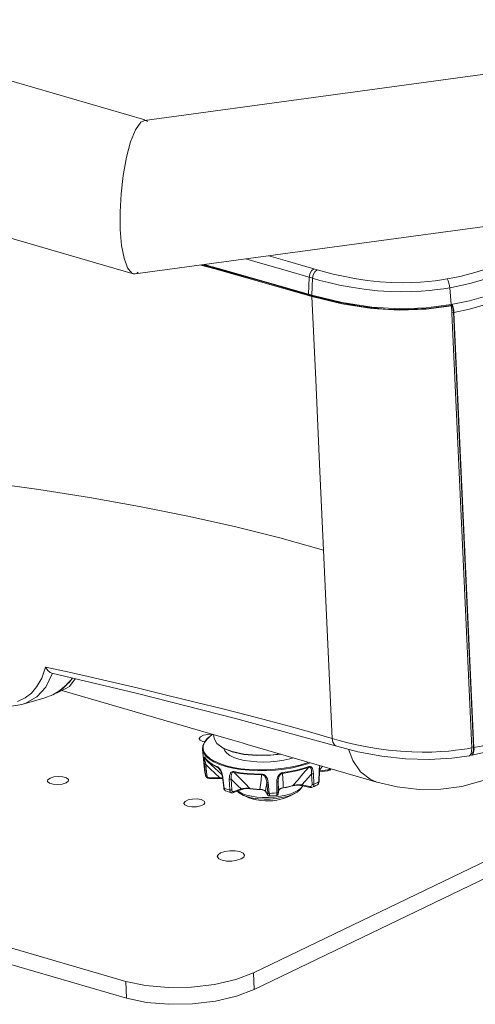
# Model space of a CAD drawing. Header units: millimetres. Extents: x 3925 to 5043, y -86 to 778.
# Tile 142 of 159: x 4830 to 4868, y 427 to 508. Entities that reach past the tile are written whole.
import ezdxf

# ---------------------------------------------------------------- set-up
doc = ezdxf.new("R2010")
doc.units = ezdxf.units.MM
doc.header["$LTSCALE"] = 46.255
for name, color, linetype in [('140-155102-0DXF_CONTINUOUS_LINE', 7, 'CONTINUOUS'), ('H30-BOTTOM-CDXF_CONTINUOUS_LINE', 7, 'CONTINUOUS'), ('H30-LEFT-COVDXF_CONTINUOUS_LINE', 7, 'CONTINUOUS'), ('H30K-FRONT-CDXF_CONTINUOUS_LINE', 7, 'CONTINUOUS'), ('H30K-TOP-COVDXF_CONTINUOUS_LINE', 7, 'CONTINUOUS'), ('RUBBER-FOOT-DXF_CONTINUOUS_LINE', 7, 'CONTINUOUS')]:
    doc.layers.add(name, color=color, linetype=linetype)

msp = doc.modelspace()

# ---------------------------------------------------------------- linework, layer by layer
at = {"layer": '140-155102-0DXF_CONTINUOUS_LINE', "color": 7, "linetype": 'Continuous', "lineweight": 0}
for p, q in [((4754.1374, 524.9552), (4840.5481, 499.8218)), ((4748.2613, 513.6463), (4839.5224, 487.1021)), ((4840.5387, 499.7894), (4901.7715, 508.1108)), ((4840.2413, 499.6446), (4840.5387, 499.7894)), ((4840.5387, 499.7894), (4840.7018, 499.777)), ((4840.7018, 499.777), (4840.7836, 499.702)), ((4839.7602, 487.0687), (4904.9446, 495.9271)), ((4839.5965, 487.0806), (4839.7605, 487.0687)), ((4839.7605, 487.0687), (4839.8857, 487.1048)), ((4839.8857, 487.1048), (4840.0038, 487.216)), ((4849.5562, 429.1649), (4908.9313, 457.7746)), ((4908.9951, 456.3896), (4849.6199, 427.7798)), ((4756.7623, 452.3701), (4838.9873, 428.4541)), ((4839.0511, 427.0691), (4756.8261, 450.985)), ((4845.365, 448.324), (4845.5142, 448.2998)), ((4849.5562, 429.1649), (4849.6199, 427.7798)), ((4838.9873, 428.4541), (4839.0511, 427.0691))]:
    msp.add_line(p, q, dxfattribs=at)
for points in [[(4838.5268, 490.7467), (4838.5107, 492.2215), (4838.5874, 493.7129), (4838.7547, 495.222), (4839.0308, 496.7531), (4839.3727, 498.0224), (4839.781, 499.0183), (4840.2413, 499.6446)], [(4838.5268, 490.7467), (4838.6406, 489.4204), (4838.8385, 488.3624), (4839.1198, 487.5768)], [(4839.1198, 487.5768), (4839.4959, 487.1236), (4839.5965, 487.0806)], [(4846.1584, 448.9313), (4845.7731, 448.9212), (4845.4213, 448.8491), (4845.166, 448.727), (4845.0633, 448.5815), (4845.0627, 448.5591)], [(4845.0627, 448.5591), (4845.1312, 448.4376), (4845.365, 448.324)], [(4834.2444, 445.141), (4834.2303, 445.1961), (4834.0754, 445.3264), (4833.781, 445.4121), (4833.4053, 445.436), (4833.0229, 445.3936), (4832.7095, 445.2932)], [(4832.7095, 445.2932), (4832.527, 445.1547), (4832.4977, 445.0606)], [(4832.4977, 445.0606), (4832.5118, 445.0055), (4832.6667, 444.8752), (4832.9611, 444.7895), (4833.3368, 444.7655), (4833.7192, 444.808), (4834.0326, 444.9084)], [(4834.0326, 444.9084), (4834.2151, 445.0469), (4834.2444, 445.141)], [(4845.2386, 443.5162), (4844.8891, 443.5728), (4844.5039, 443.5627), (4844.1521, 443.4906), (4843.8968, 443.3685), (4843.794, 443.223), (4843.7934, 443.2006)], [(4843.7934, 443.2006), (4843.8619, 443.0791), (4844.0957, 442.9655)], [(4844.0957, 442.9655), (4844.4452, 442.9089), (4844.8304, 442.919), (4845.1822, 442.9911), (4845.4375, 443.1132), (4845.5403, 443.2587), (4845.5409, 443.281)], [(4845.5409, 443.281), (4845.4724, 443.4026), (4845.2386, 443.5162)], [(4848.4239, 439.2086), (4848.0401, 439.2765), (4847.607, 439.2798), (4847.188, 439.2194), (4846.8414, 439.1034), (4846.6238, 438.9496), (4846.5654, 438.8029)], [(4846.9544, 438.5006), (4847.3382, 438.4326), (4847.7713, 438.4293), (4848.1903, 438.4897), (4848.5368, 438.6058), (4848.7545, 438.7595), (4848.8129, 438.9063)], [(4848.8129, 438.9063), (4848.8106, 438.9273), (4848.6956, 439.0854), (4848.4239, 439.2086)], [(4846.5654, 438.8029), (4846.5677, 438.7819), (4846.6827, 438.6237), (4846.9544, 438.5006)], [(4849.5562, 429.1649), (4848.0908, 428.6089), (4846.3433, 428.2051), (4844.4319, 427.9791), (4842.4834, 427.9455), (4840.6269, 428.1069), (4838.9873, 428.4541)], [(4839.0511, 427.0691), (4840.6905, 426.7219), (4842.5469, 426.5604), (4844.4954, 426.594), (4846.4068, 426.82), (4848.1544, 427.2238), (4849.6199, 427.7798)]]:
    msp.add_lwpolyline(points, dxfattribs=at)
at = {"layer": 'H30-BOTTOM-CDXF_CONTINUOUS_LINE', "color": 7, "linetype": 'Continuous', "lineweight": 0}
for p, q in [((4834.5638, 453.5806), (4834.3296, 453.2416)), ((4833.2432, 452.3496), (4834.1223, 452.7732)), ((4833.6828, 452.5614), (4846.69, 448.7782)), ((4846.24, 448.909), (4846.2987, 448.5835)), ((4849.0431, 448.0937), (4859.775, 444.9722)), ((4859.7697, 444.9756), (4859.7754, 444.974))]:
    msp.add_line(p, q, dxfattribs=at)
for points in [[(4834.3296, 453.2416), (4833.3501, 452.4257), (4832.9633, 452.2147)], [(4834.1201, 452.7744), (4834.3114, 452.8916), (4834.7883, 453.527)], [(4849.0432, 448.094), (4848.628, 448.2165), (4847.8517, 448.4487), (4847.1765, 448.6424), (4846.6899, 448.7785)], [(4851.7559, 447.3047), (4850.984, 447.2133), (4849.8434, 447.1938), (4848.7588, 447.2884), (4847.8042, 447.4907), (4847.0444, 447.787), (4846.5315, 448.1571), (4846.2987, 448.5835)], [(4851.8188, 447.2864), (4850.9679, 447.1868), (4849.8321, 447.169), (4848.7522, 447.2655), (4847.8006, 447.4704), (4847.0407, 447.7719), (4846.5263, 448.1531), (4846.2987, 448.5835)], [(4857.4242, 447.6876), (4857.7905, 446.7504), (4858.4336, 445.8303), (4859.2149, 445.2064), (4859.7697, 444.9756)], [(4859.7697, 444.9756), (4861.4586, 444.5774), (4863.2955, 444.3589), (4865.0717, 444.3711), (4866.8231, 444.6142), (4868.5862, 445.1), (4870.1756, 445.7567)]]:
    msp.add_lwpolyline(points, dxfattribs=at)
at = {"layer": 'H30-LEFT-COVDXF_CONTINUOUS_LINE', "color": 7, "linetype": 'Continuous', "lineweight": 0}
for p, q in [((4865.9454, 484.5071), (4865.9044, 484.4995)), ((4865.9454, 484.5071), (4866.0075, 484.3998)), ((4866.1202, 483.9116), (4865.9757, 483.8846)), ((4866.0075, 484.3998), (4866.0616, 484.2518)), ((4866.0616, 484.2518), (4866.1008, 484.0819)), ((4866.1008, 484.0819), (4866.1202, 483.9116)), ((4866.1202, 483.9116), (4867.7786, 447.8779)), ((4866.1658, 483.8612), (4867.8234, 447.845)), ((4867.7786, 447.8779), (4867.6341, 447.8509)), ((4867.7786, 447.8779), (4867.7753, 447.6662)), ((4867.5566, 447.2245), (4867.6173, 447.2029)), ((4867.5862, 447.3206), (4867.6242, 447.3277)), ((4867.6173, 447.2029), (4867.6464, 447.204)), ((4867.7753, 447.6662), (4867.7473, 447.4955))]:
    msp.add_line(p, q, dxfattribs=at)
for points in [[(4866.1658, 483.8612), (4867.4613, 484.1477), (4868.7871, 484.5221), (4869.9859, 484.9346), (4871.0756, 485.3729), (4872.041, 485.8132)], [(4866.1423, 484.0763), (4866.1208, 484.1856), (4866.0935, 484.2913), (4866.0613, 484.3902), (4866.0254, 484.4791), (4865.9956, 484.5377)], [(4866.1658, 483.8612), (4866.1575, 483.967), (4866.1423, 484.0763)], [(4867.6464, 447.204), (4869.0226, 447.4985), (4870.5577, 447.943), (4872.0557, 448.4965), (4873.378, 449.0855)], [(4867.8155, 447.5436), (4867.8252, 447.6863), (4867.8234, 447.845)], [(4869.344, 448.1737), (4868.5462, 447.987), (4867.8234, 447.845)], [(4867.7473, 447.4955), (4867.6962, 447.3792), (4867.6242, 447.3277)], [(4867.6464, 447.204), (4867.6732, 447.2126), (4867.7223, 447.2533)], [(4867.7223, 447.2533), (4867.7632, 447.3236), (4867.7946, 447.4214), (4867.8155, 447.5436)]]:
    msp.add_lwpolyline(points, dxfattribs=at)
at = {"layer": 'H30K-FRONT-CDXF_CONTINUOUS_LINE', "color": 7, "linetype": 'Continuous', "lineweight": 0}
for p, q in [((4845.3407, 487.8271), (4846.434, 487.5244)), ((4846.434, 487.5244), (4850.5277, 486.3722)), ((4854.3992, 485.197), (4850.4467, 486.3327)), ((4850.5277, 486.3722), (4854.4825, 485.2358)), ((4854.7167, 478.3012), (4854.3991, 485.1969)), ((4854.3992, 485.197), (4856.9026, 484.5814)), ((4854.4802, 485.2365), (4854.4776, 485.2918)), ((4865.9032, 484.5253), (4865.9065, 484.4546)), ((4860.4637, 484.1615), (4858.5444, 484.3567)), ((4863.8554, 484.1426), (4865.9515, 484.4118)), ((4865.9515, 484.4118), (4865.9065, 484.4546)), ((4867.6365, 447.7978), (4865.9515, 484.4118)), ((4856.085, 448.5832), (4855.3669, 464.19)), ((4832.3235, 454.4857), (4832.018, 453.5821)), ((4832.018, 453.5821), (4831.6283, 452.8792)), ((4832.3571, 452.8426), (4832.9001, 453.9799)), ((4832.8682, 453.9854), (4839.9404, 452.297)), ((4834.5569, 453.5822), (4834.4158, 453.3761)), ((4831.6277, 452.0316), (4832.3571, 452.8426)), ((4834.4158, 453.3761), (4833.7323, 452.7036)), ((4830.646, 451.9451), (4830.0201, 451.6514)), ((4830.3712, 451.3926), (4832.1838, 451.914)), ((4832.9401, 452.2037), (4832.1838, 451.914)), ((4833.7323, 452.7036), (4832.9401, 452.2037)), ((4839.9404, 452.297), (4848.0752, 450.2386)), ((4830.3711, 451.3926), (4830.3714, 451.3927)), ((4848.0752, 450.2386), (4856.4591, 447.9376)), ((4850.8522, 450.0375), (4852.5078, 449.592)), ((4852.5078, 449.592), (4854.2006, 449.1227)), ((4854.2006, 449.1227), (4856.0851, 448.5832)), ((4865.9815, 446.9493), (4867.4593, 447.1568)), ((4867.4817, 447.1635), (4867.4593, 447.1569)), ((4867.5744, 447.2719), (4867.4817, 447.1635)), ((4867.6283, 447.4933), (4867.5744, 447.2719)), ((4867.6365, 447.7978), (4867.6283, 447.4933))]:
    msp.add_line(p, q, dxfattribs=at)
for points in [[(4850.4467, 486.3327), (4846.3533, 487.4847), (4845.1903, 487.8067)], [(4858.5444, 484.3567), (4856.5339, 484.7151), (4854.4825, 485.2358)], [(4856.9026, 484.5814), (4859.3569, 484.2049), (4861.6864, 484.0674), (4863.8554, 484.1426)], [(4865.9065, 484.4546), (4864.0865, 484.2106), (4862.292, 484.1158), (4860.4637, 484.1615)], [(4855.3669, 464.19), (4855.0395, 471.3173), (4854.7167, 478.3012)], [(4855.3667, 464.1901), (4851.7374, 465.1942), (4847.9845, 466.1317), (4844.1104, 467.0019), (4840.1097, 467.8056), (4835.9895, 468.5402), (4831.7897, 469.1987), (4827.5549, 469.7764)], [(4832.8679, 453.9854), (4832.7239, 454.0461), (4832.5187, 454.2176), (4832.3235, 454.4857)], [(4832.3235, 454.4857), (4834.0341, 454.123), (4835.8799, 453.7115), (4837.8768, 453.2492), (4840.0318, 452.7377)], [(4831.6283, 452.8792), (4831.1727, 452.3456), (4830.646, 451.9451)], [(4840.0318, 452.7377), (4842.3513, 452.178), (4844.7423, 451.5928), (4847.0146, 451.0271), (4849.0533, 450.5079), (4850.8522, 450.0375)], [(4830.3714, 451.3927), (4830.6931, 451.4999), (4831.6277, 452.0316)], [(4825.9266, 451.5506), (4827.5897, 451.261), (4829.1965, 451.1987), (4830.3713, 451.3927)], [(4856.085, 448.5832), (4856.6625, 448.4211), (4857.278, 448.2616), (4857.9887, 448.0945), (4858.8117, 447.9243), (4859.7499, 447.7612), (4860.7556, 447.6239), (4861.7473, 447.527), (4862.676, 447.4715), (4863.539, 447.4515), (4864.3403, 447.461), (4865.0732, 447.4939), (4865.7289, 447.5433), (4866.3057, 447.6028), (4866.8092, 447.667), (4867.2487, 447.7326), (4867.6365, 447.7978)], [(4856.085, 448.5832), (4856.1425, 448.2764), (4856.2772, 448.0503), (4856.4591, 447.9376)], [(4856.4591, 447.9376), (4858.2121, 447.4835), (4860.1848, 447.1105)], [(4860.1848, 447.1105), (4862.164, 446.8917), (4864.1156, 446.838), (4865.9815, 446.9493)]]:
    msp.add_lwpolyline(points, dxfattribs=at)
at = {"layer": 'H30K-TOP-COVDXF_CONTINUOUS_LINE', "color": 7, "linetype": 'Continuous', "lineweight": 0}
for p, q in [((4848.9349, 488.3156), (4849.9432, 488.0206)), ((4854.5654, 487.4875), (4854.8317, 487.41)), ((4850.4562, 486.4446), (4854.1289, 485.3894)), ((4854.1834, 486.7855), (4854.1289, 485.3894)), ((4854.3953, 485.3119), (4854.4499, 486.708)), ((4865.5921, 486.6505), (4866.2243, 486.772)), ((4866.2243, 486.772), (4866.7817, 486.8961)), ((4854.1289, 485.3894), (4854.3936, 485.3124)), ((4865.8244, 485.9289), (4865.9461, 484.5272)), ((4854.3936, 485.3124), (4856.8971, 484.6968)), ((4863.85, 484.258), (4865.9461, 484.5272)), ((4867.4501, 484.8454), (4865.9461, 484.5272))]:
    msp.add_line(p, q, dxfattribs=at)
for points in [[(4845.4747, 487.8453), (4846.6643, 487.5146), (4850.4562, 486.4446)], [(4849.9432, 488.0206), (4851.9845, 487.4254), (4854.4499, 486.708)], [(4850.8413, 488.5746), (4852.3673, 488.1289), (4854.5654, 487.4875)], [(4865.8244, 485.9289), (4866.4983, 486.0584), (4867.0897, 486.1901), (4867.5968, 486.3165), (4868.0667, 486.4451), (4868.5375, 486.5849), (4869.0229, 486.7408), (4869.528, 486.9159), (4870.0573, 487.1135), (4870.6136, 487.3371), (4871.1988, 487.5901), (4871.8132, 487.8758)], [(4866.7817, 486.8961), (4867.2617, 487.0158), (4867.7081, 487.1379), (4868.157, 487.2713), (4868.6215, 487.4204), (4869.1067, 487.5886), (4869.6167, 487.779), (4870.1548, 487.9953), (4870.7227, 488.2409), (4871.3208, 488.519)], [(4854.5654, 487.4875), (4854.3788, 487.3302), (4854.241, 487.0769), (4854.1834, 486.7855)], [(4854.8317, 487.41), (4854.6452, 487.2527), (4854.5074, 486.9994), (4854.4499, 486.708)], [(4854.8317, 487.41), (4855.4283, 487.243), (4856.1507, 487.0585), (4856.9889, 486.8692), (4857.9318, 486.689), (4858.9632, 486.5326), (4860.0133, 486.4188), (4860.9835, 486.3557), (4861.8615, 486.3347), (4862.6598, 486.3462)], [(4854.4499, 486.708), (4855.0626, 486.5365), (4855.8069, 486.3464), (4856.674, 486.1506), (4857.6547, 485.9632)], [(4862.6598, 486.3462), (4863.3806, 486.3823), (4864.0273, 486.4359)], [(4864.0273, 486.4359), (4864.6062, 486.5011), (4865.1249, 486.5736), (4865.5921, 486.6505)], [(4865.5921, 486.6505), (4865.6929, 486.484), (4865.7768, 486.2236), (4865.8244, 485.9289)], [(4872.0096, 486.4967), (4870.5216, 485.8395), (4868.9945, 485.2859), (4867.4501, 484.8454)], [(4857.6547, 485.9632), (4858.735, 485.7995), (4859.8433, 485.6793), (4860.8754, 485.6122), (4861.815, 485.5897), (4862.673, 485.6022)], [(4862.673, 485.6022), (4863.4491, 485.641), (4864.1455, 485.6987)], [(4864.1455, 485.6987), (4864.768, 485.7688), (4865.3246, 485.8467), (4865.8244, 485.9289)], [(4856.8971, 484.6968), (4859.3515, 484.3203), (4861.681, 484.1828), (4863.85, 484.258)]]:
    msp.add_lwpolyline(points, dxfattribs=at)
at = {"layer": 'RUBBER-FOOT-DXF_CONTINUOUS_LINE', "color": 7, "linetype": 'Continuous', "lineweight": 0}
for p, q in [((4846.1917, 448.9231), (4846.0774, 448.8543)), ((4845.5413, 445.7552), (4845.343, 447.6809)), ((4845.5825, 445.5723), (4845.4951, 446.4642)), ((4845.5335, 446.9591), (4845.5342, 446.9581)), ((4845.6107, 446.4278), (4845.6983, 445.5355)), ((4846.9543, 445.5655), (4845.7626, 446.6888)), ((4845.7689, 446.7184), (4845.9376, 446.5835)), ((4855.0217, 445.9693), (4855.2772, 446.2805)), ((4845.5413, 445.7552), (4845.5448, 445.7265)), ((4845.5762, 445.5715), (4845.5985, 445.5004)), ((4845.5985, 445.5004), (4845.5826, 445.5723)), ((4845.5986, 445.5002), (4845.5985, 445.5004)), ((4846.6303, 446.16), (4846.8227, 445.9426)), ((4847.0944, 444.4835), (4846.9859, 445.3908)), ((4846.9933, 445.5383), (4847.0227, 445.3623)), ((4854.4094, 444.7755), (4854.3748, 445.6632)), ((4854.5669, 444.7885), (4854.5315, 445.6758)), ((4854.9933, 445.8983), (4854.9679, 444.9817)), ((4855.0054, 446.0771), (4854.9933, 445.8983)), ((4854.9935, 445.0094), (4855.0184, 445.9257)), ((4855.7034, 445.9089), (4855.0157, 445.8261)), ((4855.0176, 445.8974), (4855.7147, 445.9813)), ((4846.7339, 445.337), (4845.9606, 445.3253)), ((4845.9701, 445.2543), (4846.7435, 445.266)), ((4847.0227, 445.3623), (4847.1319, 444.4547)), ((4847.5962, 444.3197), (4847.5574, 445.2067)), ((4847.7149, 445.2153), (4847.7545, 444.328)), ((4850.7481, 444.0668), (4850.6642, 444.958)), ((4850.787, 444.925), (4850.8719, 444.0339)), ((4851.4917, 444.9724), (4851.4837, 444.075)), ((4851.5988, 445.0208), (4851.5918, 444.1235)), ((4852.3028, 444.5494), (4852.5675, 444.6107)), ((4852.7994, 444.6622), (4852.8608, 444.6777)), ((4853.5199, 444.502), (4853.6348, 444.6616)), ((4853.5652, 444.741), (4854.215, 444.6052)), ((4854.2571, 444.5315), (4853.6073, 444.6674)), ((4854.8552, 444.7489), (4854.8551, 444.7489)), ((4854.9856, 444.9389), (4854.9935, 445.0095)), ((4847.0944, 444.4836), (4847.1086, 444.413)), ((4847.0951, 444.4803), (4847.0944, 444.4835)), ((4847.9067, 444.1051), (4848.4882, 444.3238)), ((4848.5268, 444.4022), (4847.9454, 444.1835)), ((4848.6013, 443.9327), (4848.8855, 443.7941)), ((4849.2074, 444.4322), (4849.2761, 444.4249)), ((4849.5289, 444.4063), (4849.2561, 444.4398)), ((4849.8246, 444.3674), (4850.1089, 444.3523)), ((4850.1879, 444.3621), (4850.0982, 444.3664)), ((4850.5413, 444.2188), (4850.5699, 444.1844)), ((4850.718, 443.9416), (4850.5571, 444.2251)), ((4850.731, 443.9006), (4850.5699, 444.1844)), ((4851.6014, 443.9841), (4851.6054, 444.0013)), ((4851.653, 444.283), (4851.604, 443.9852)), ((4851.6054, 444.0013), (4851.604, 443.9852)), ((4851.6054, 444.0013), (4851.6543, 444.2988)), ((4851.653, 444.2831), (4851.6672, 444.3145)), ((4851.6543, 444.2989), (4851.653, 444.283)), ((4852.0116, 444.4931), (4852.3028, 444.5494))]:
    msp.add_line(p, q, dxfattribs=at)
for points in [[(4846.0774, 448.8543), (4845.7362, 448.5733), (4845.4971, 448.2788), (4845.366, 447.979), (4845.343, 447.6809)], [(4846.2058, 448.919), (4846.0133, 448.7938), (4845.716, 448.529), (4845.5115, 448.2548), (4845.4038, 447.9762), (4845.3948, 447.6985), (4845.4847, 447.4267), (4845.6718, 447.166), (4845.9527, 446.9213)], [(4845.343, 447.6809), (4845.3472, 447.6468), (4845.438, 447.3725), (4845.6268, 447.1094), (4845.9103, 446.8624)], [(4845.5181, 447.0041), (4845.4993, 447.026), (4845.484, 447.0267), (4845.4731, 447.0029), (4845.467, 446.9518), (4845.4662, 446.8727), (4845.4706, 446.7655), (4845.4802, 446.6298), (4845.4951, 446.4642)], [(4845.5181, 447.0041), (4845.6288, 446.8588), (4845.7689, 446.7184)], [(4845.5181, 447.0041), (4845.5233, 446.9803), (4845.5342, 446.9581)], [(4847.1046, 447.7466), (4847.1777, 447.5664), (4847.3503, 447.3662), (4847.6055, 447.1822), (4847.9369, 447.0187), (4848.3366, 446.88), (4848.7945, 446.7693), (4849.2994, 446.6895), (4849.8389, 446.6424), (4850.3997, 446.6293), (4850.968, 446.6504), (4851.5298, 446.7053), (4852.0713, 446.7925), (4852.5791, 446.91), (4852.8358, 446.9906)], [(4845.4951, 446.4642), (4845.5082, 446.4479), (4845.534, 446.4356), (4845.5695, 446.4286), (4845.6108, 446.4278)], [(4845.5211, 446.9376), (4845.5254, 446.9567), (4845.5352, 446.9565)], [(4845.6107, 446.4278), (4845.5831, 446.5583), (4845.5605, 446.67), (4845.5428, 446.7639), (4845.5301, 446.8401), (4845.5227, 446.8983), (4845.5211, 446.9376)], [(4845.5342, 446.958), (4845.5995, 446.8667), (4845.6757, 446.7768), (4845.7626, 446.6888)], [(4845.6107, 446.4278), (4845.9836, 446.0636), (4846.3596, 445.6983), (4846.7339, 445.337)], [(4845.7626, 446.6888), (4845.9667, 446.5213), (4846.2696, 446.3323), (4846.6303, 446.16)], [(4845.9103, 446.8624), (4846.2832, 446.636), (4846.7384, 446.4345), (4847.2676, 446.2616), (4847.8608, 446.1206), (4848.507, 446.0141), (4849.1941, 445.9441), (4849.9095, 445.9119), (4850.6397, 445.918), (4851.3711, 445.9624), (4852.0901, 446.0442), (4852.7834, 446.162), (4853.4379, 446.3134), (4854.0416, 446.4958), (4854.254, 446.5781)], [(4846.6049, 446.2202), (4846.3574, 446.3334), (4846.135, 446.4544), (4845.9376, 446.5835)], [(4845.9527, 446.9213), (4846.322, 446.697), (4846.773, 446.4974), (4847.2973, 446.3261), (4847.885, 446.1864), (4848.5252, 446.0809), (4849.206, 446.0115), (4849.9146, 445.9796), (4850.638, 445.9857), (4851.3627, 446.0297), (4852.075, 446.1107), (4852.7618, 446.2274), (4853.4103, 446.3774), (4854.0084, 446.5581), (4854.1431, 446.6103)], [(4846.6049, 446.2202), (4846.6619, 446.1874), (4846.7222, 446.1335)], [(4846.6049, 446.2202), (4846.6093, 446.1969), (4846.6179, 446.1765), (4846.6303, 446.16)], [(4854.1257, 446.1914), (4853.6379, 446.0344), (4853.1122, 445.8979), (4852.5554, 445.7839), (4851.9749, 445.6937)], [(4854.1411, 446.2518), (4853.6506, 446.0938), (4853.1221, 445.9567), (4852.5623, 445.842), (4851.9786, 445.7514)], [(4854.1257, 446.1914), (4853.6544, 445.641), (4853.2199, 445.1376), (4852.8206, 444.6796)], [(4854.1257, 446.1914), (4854.1343, 446.208), (4854.1395, 446.2284), (4854.1411, 446.2518)], [(4854.1257, 446.1914), (4854.174, 446.2028), (4854.2215, 446.198), (4854.2652, 446.1746), (4854.3029, 446.1323), (4854.3334, 446.072), (4854.3564, 445.9949), (4854.3714, 445.9013), (4854.3778, 445.7909), (4854.3748, 445.6631)], [(4854.1411, 446.2518), (4854.2076, 446.2662), (4854.2738, 446.2598), (4854.337, 446.2296), (4854.3954, 446.1728), (4854.446, 446.0893), (4854.4869, 445.9789), (4854.5162, 445.8414), (4854.5315, 445.6758)], [(4855.053, 446.3457), (4855.0292, 446.2402), (4855.0054, 446.0771)], [(4855.0184, 445.9258), (4855.0347, 446.1389), (4855.0646, 446.3139), (4855.0715, 446.3403)], [(4845.5413, 445.7552), (4845.5547, 445.6632), (4845.5762, 445.5715)], [(4845.5448, 445.7265), (4845.5597, 445.6491), (4845.5826, 445.5723)], [(4845.5825, 445.5723), (4845.5954, 445.5559), (4845.6212, 445.5435), (4845.6569, 445.5364), (4845.6984, 445.5355)], [(4845.5986, 445.5002), (4845.6348, 445.4267), (4845.7022, 445.3497), (4845.7908, 445.2925), (4845.8937, 445.2603), (4845.9701, 445.2543)], [(4845.9606, 445.3253), (4845.8959, 445.3317), (4845.8355, 445.3521), (4845.7822, 445.3855), (4845.7403, 445.429), (4845.7117, 445.4802), (4845.6983, 445.5355)], [(4846.6303, 446.16), (4846.6709, 446.1373), (4846.716, 446.0979), (4846.7337, 446.0787)], [(4846.7222, 446.1335), (4846.7838, 446.0574), (4846.8447, 445.958), (4846.9016, 445.8373), (4846.952, 445.697), (4846.9933, 445.5383)], [(4846.7337, 446.0787), (4846.739, 446.0724), (4846.7882, 446.0047), (4846.8402, 445.9112), (4846.8934, 445.7855), (4846.9461, 445.6112), (4846.9859, 445.3909)], [(4847.0227, 445.3623), (4846.9981, 445.3732), (4846.9865, 445.3879), (4846.9859, 445.3908)], [(4847.932, 445.8342), (4847.8588, 445.8392), (4847.7877, 445.8236), (4847.7216, 445.7847), (4847.6629, 445.72), (4847.6149, 445.6298), (4847.5798, 445.5144), (4847.5597, 445.3736), (4847.5574, 445.2067)], [(4847.7149, 445.2153), (4847.7028, 445.3421), (4847.7023, 445.4528), (4847.7124, 445.5481), (4847.7323, 445.6281), (4847.7616, 445.6924), (4847.7998, 445.7398), (4847.8459, 445.7693), (4847.8971, 445.7806), (4847.9502, 445.7761)], [(4847.932, 445.8342), (4848.47, 445.7454), (4849.0372, 445.6819), (4849.6263, 445.6445), (4850.2296, 445.6337)], [(4847.932, 445.8342), (4847.9353, 445.8113), (4847.9415, 445.7916), (4847.9502, 445.7761)], [(4847.9502, 445.7761), (4848.4853, 445.6878), (4849.0495, 445.6247), (4849.6354, 445.5875), (4850.2354, 445.5767)], [(4849.2561, 444.4398), (4848.8584, 444.8432), (4848.4237, 445.2881), (4847.9502, 445.7761)], [(4850.2354, 445.5767), (4850.1837, 445.1355), (4850.138, 444.7325), (4850.0982, 444.3664)], [(4850.2296, 445.6337), (4850.3168, 445.6248), (4850.4056, 445.5952), (4850.4928, 445.5429), (4850.5756, 445.4659), (4850.6496, 445.3651), (4850.7117, 445.2411), (4850.7587, 445.0944), (4850.787, 444.925)], [(4850.2296, 445.6337), (4850.2311, 445.6109), (4850.2331, 445.5916), (4850.2354, 445.5767)], [(4850.2354, 445.5767), (4850.2982, 445.5711), (4850.3631, 445.5496), (4850.427, 445.5106), (4850.4863, 445.4546), (4850.539, 445.3832), (4850.5842, 445.2975), (4850.6209, 445.1981), (4850.6481, 445.0851), (4850.6642, 444.958)], [(4851.9786, 445.7514), (4851.8941, 445.7309), (4851.8097, 445.6896), (4851.7287, 445.626), (4851.6539, 445.5384), (4851.5897, 445.4283), (4851.5391, 445.2968), (4851.5051, 445.1446), (4851.4917, 444.9724)], [(4851.9749, 445.6937), (4851.9141, 445.6798), (4851.8521, 445.6497), (4851.7924, 445.6024), (4851.7383, 445.5387), (4851.6916, 445.4606), (4851.6534, 445.3694), (4851.6244, 445.2657), (4851.6056, 445.1495), (4851.5988, 445.0208)], [(4851.9749, 445.6937), (4851.9774, 445.7089), (4851.9787, 445.7284), (4851.9786, 445.7514)], [(4852.028, 444.4962), (4852.0146, 444.8577), (4851.9968, 445.2565), (4851.9749, 445.6937)], [(4853.5652, 444.741), (4853.8354, 445.0461), (4854.1063, 445.3549), (4854.3748, 445.6632)], [(4854.3747, 445.6631), (4854.4139, 445.657), (4854.4562, 445.6572), (4854.497, 445.6637), (4854.5315, 445.6758)], [(4855.0184, 445.9257), (4855.0127, 445.9122), (4854.9933, 445.8983)], [(4855.7034, 445.9089), (4855.7764, 445.9245), (4855.8733, 445.9692), (4855.9544, 446.0365), (4855.9818, 446.0755)], [(4855.7147, 445.9813), (4855.7146, 445.9499), (4855.7122, 445.9261), (4855.7076, 445.9121), (4855.7034, 445.9089)], [(4855.7147, 445.9813), (4855.7775, 445.9963), (4855.8352, 446.0249), (4855.8842, 446.0649), (4855.9086, 446.0968)], [(4845.9701, 445.2543), (4845.968, 445.2571), (4845.9652, 445.2706), (4845.9626, 445.2941), (4845.9606, 445.3253)], [(4846.9967, 445.3005), (4846.907, 445.3168), (4846.734, 445.337)], [(4846.7435, 445.266), (4846.7415, 445.2688), (4846.7386, 445.2823), (4846.7361, 445.3058), (4846.734, 445.337)], [(4846.7435, 445.266), (4846.9242, 445.2626), (4847.0022, 445.255)], [(4847.5574, 445.2067), (4847.5952, 445.1995), (4847.6373, 445.1986), (4847.6788, 445.204), (4847.7149, 445.2153)], [(4847.7149, 445.2153), (4847.9844, 444.9432), (4848.2562, 444.6708), (4848.5268, 444.4022)], [(4850.5571, 444.2251), (4850.5931, 444.467), (4850.6289, 444.7124), (4850.6642, 444.958)], [(4850.787, 444.925), (4850.7452, 444.9247), (4850.7082, 444.9307), (4850.6801, 444.9422), (4850.6642, 444.9579)], [(4851.5988, 445.0208), (4851.5889, 445.0033), (4851.5658, 444.9884), (4851.5321, 444.9776), (4851.4917, 444.9724)], [(4851.5988, 445.0208), (4851.6172, 444.7789), (4851.6358, 444.5371), (4851.6543, 444.2988)], [(4852.014, 444.4804), (4852.2855, 444.533), (4852.5478, 444.5937), (4852.7994, 444.6622)], [(4852.5675, 444.6107), (4852.9073, 444.7031), (4853.0128, 444.7234), (4853.1343, 444.7387), (4853.2688, 444.7477), (4853.4136, 444.7491), (4853.5652, 444.741)], [(4852.8206, 444.6796), (4852.8066, 444.6653), (4852.7994, 444.6622)], [(4852.8608, 444.6777), (4852.9733, 444.6964), (4853.1148, 444.7076), (4853.2813, 444.7071), (4853.4608, 444.6918), (4853.6073, 444.6674)], [(4853.1732, 444.1431), (4853.4345, 444.3539), (4853.604, 444.5732), (4853.6373, 444.6552)], [(4853.5652, 444.741), (4853.571, 444.7095), (4853.5824, 444.6852), (4853.5984, 444.6706), (4853.6073, 444.6674)], [(4854.215, 444.6052), (4854.2685, 444.6012), (4854.317, 444.6123), (4854.3573, 444.6374), (4854.3872, 444.6746), (4854.4049, 444.7216), (4854.4094, 444.7755)], [(4854.215, 444.6052), (4854.2208, 444.5736), (4854.2322, 444.5494), (4854.2482, 444.5347), (4854.2571, 444.5315)], [(4854.4094, 444.7755), (4854.4488, 444.7694), (4854.4914, 444.7696), (4854.5323, 444.7762), (4854.5669, 444.7885)], [(4854.4367, 444.5473), (4854.4902, 444.5816), (4854.5335, 444.6367), (4854.5596, 444.7073), (4854.5669, 444.7885)], [(4854.4367, 444.5473), (4854.5761, 444.6095), (4854.7271, 444.6822), (4854.8551, 444.7489)], [(4854.5669, 444.7885), (4854.7065, 444.8511), (4854.8402, 444.9155), (4854.9678, 444.9817)], [(4854.9678, 444.9817), (4854.9578, 444.8988), (4854.9314, 444.8282), (4854.8905, 444.7744), (4854.8552, 444.7489)], [(4854.8552, 444.7489), (4854.9046, 444.7849), (4854.9545, 444.8512), (4854.9856, 444.9389)], [(4854.9935, 445.0094), (4854.9876, 444.9956), (4854.9679, 444.9817)], [(4847.1319, 444.4547), (4847.107, 444.4656), (4847.0951, 444.4803)], [(4847.1086, 444.413), (4847.1467, 444.3276), (4847.2004, 444.2675), (4847.2636, 444.2331)], [(4847.1319, 444.4547), (4847.2814, 444.4072), (4847.4363, 444.3622), (4847.5962, 444.3197)], [(4847.1319, 444.4547), (4847.1484, 444.3736), (4847.178, 444.3067), (4847.2188, 444.2585), (4847.2636, 444.2331)], [(4847.2636, 444.2331), (4847.4125, 444.1855), (4847.5844, 444.1355), (4847.7431, 444.0936)], [(4847.5962, 444.3197), (4847.6341, 444.3123), (4847.6764, 444.3113), (4847.7181, 444.3167), (4847.7545, 444.328)], [(4847.7431, 444.0936), (4847.6823, 444.1237), (4847.6387, 444.173), (4847.6093, 444.2399), (4847.5962, 444.3197)], [(4847.7431, 444.0936), (4847.7849, 444.0868), (4847.8582, 444.0913), (4847.9066, 444.1051)], [(4847.9454, 444.1835), (4847.897, 444.1727), (4847.8521, 444.1774), (4847.8131, 444.1972), (4847.7829, 444.2304), (4847.7629, 444.2751), (4847.7545, 444.328)], [(4847.9067, 444.1051), (4847.9141, 444.1087), (4847.9311, 444.1256), (4847.9419, 444.1513), (4847.9454, 444.1835)], [(4848.2234, 444.2242), (4848.322, 444.1185), (4848.6013, 443.9327)], [(4848.9878, 443.8861), (4848.6412, 444.0088), (4848.3618, 444.1551), (4848.2598, 444.2379)], [(4848.4882, 444.3238), (4848.6179, 444.3659), (4848.7846, 444.4043), (4848.9458, 444.4271), (4849.0886, 444.4353), (4849.2074, 444.4322)], [(4848.4882, 444.3238), (4848.4956, 444.3274), (4848.5126, 444.3443), (4848.5234, 444.37), (4848.5269, 444.4022)], [(4849.2561, 444.4398), (4849.1641, 444.4514), (4849.0558, 444.4572), (4848.9345, 444.4562), (4848.8036, 444.4474), (4848.6664, 444.4299), (4848.5269, 444.4022)], [(4849.0844, 443.7428), (4848.7366, 443.8674), (4848.6013, 443.9327)], [(4848.8855, 443.7941), (4849.1774, 443.6762), (4849.4569, 443.5849)], [(4848.9878, 443.8861), (4849.3911, 443.7907), (4849.8388, 443.7255), (4850.3173, 443.6925), (4850.8121, 443.6926), (4851.3081, 443.726), (4851.7903, 443.7915), (4852.2441, 443.8872), (4852.6555, 444.0102), (4853.0122, 444.1567), (4853.3033, 444.3223), (4853.5199, 444.502)], [(4849.0844, 443.7428), (4849.4927, 443.6474), (4849.9476, 443.5845), (4850.4336, 443.5561), (4850.9342, 443.5632), (4851.4323, 443.6055), (4851.911, 443.6818), (4852.354, 443.7892), (4852.7461, 443.9242)], [(4849.2761, 444.4249), (4849.2687, 444.4274), (4849.2561, 444.4398)], [(4849.2761, 444.4249), (4849.5465, 444.3917), (4849.8246, 444.3674)], [(4849.4569, 443.5849), (4849.823, 443.4949), (4850.1767, 443.4381), (4850.5164, 443.4105), (4850.8488, 443.4085), (4851.1755, 443.4306), (4851.4968, 443.4759), (4851.8167, 443.545), (4852.1413, 443.6408), (4852.4756, 443.7685), (4852.8273, 443.9375), (4853.1732, 444.1431)], [(4850.0982, 444.3664), (4849.8102, 444.3818), (4849.5289, 444.4063)], [(4850.1089, 444.3523), (4850.1046, 444.3544), (4850.0982, 444.3664)], [(4850.1089, 444.3523), (4850.1827, 444.3471), (4850.2894, 444.3302), (4850.3915, 444.3016), (4850.4792, 444.2626), (4850.5413, 444.2188)], [(4850.5571, 444.2251), (4850.5092, 444.2691), (4850.4432, 444.3044), (4850.3648, 444.3315), (4850.2782, 444.3506), (4850.1879, 444.3621)], [(4850.5699, 444.1844), (4850.5662, 444.1918), (4850.5571, 444.2251)], [(4850.7481, 444.0668), (4850.7516, 444.014), (4850.7516, 443.9711), (4850.7479, 443.941), (4850.7407, 443.9254), (4850.7306, 443.9255), (4850.718, 443.9416)], [(4850.731, 443.9006), (4850.727, 443.9083), (4850.718, 443.9416)], [(4850.731, 443.9006), (4850.7433, 443.8813), (4850.7707, 443.8514), (4850.8083, 443.8288), (4850.8534, 443.8193), (4850.8635, 443.8193)], [(4850.8719, 444.0339), (4850.8298, 444.0335), (4850.7924, 444.0394), (4850.7641, 444.0509), (4850.7481, 444.0668)], [(4850.8719, 444.0339), (4850.8767, 443.9545), (4850.8776, 443.8901), (4850.8745, 443.8451), (4850.8677, 443.822), (4850.8635, 443.8193)], [(4850.8635, 443.8193), (4851.0653, 443.8296), (4851.2854, 443.8444), (4851.486, 443.8612)], [(4850.8719, 444.0339), (4851.0763, 444.0446), (4851.2804, 444.0583), (4851.4837, 444.075)], [(4851.5918, 444.1235), (4851.5818, 444.1059), (4851.5585, 444.0909), (4851.5245, 444.0802), (4851.4837, 444.075)], [(4851.4837, 444.075), (4851.4843, 443.9953), (4851.485, 443.931), (4851.4855, 443.8862), (4851.4859, 443.8636), (4851.486, 443.8612)], [(4851.486, 443.8612), (4851.4962, 443.8625), (4851.5382, 443.8779), (4851.57, 443.9044), (4851.589, 443.9334), (4851.5978, 443.9566), (4851.6024, 443.9763), (4851.604, 443.9853)], [(4851.5918, 444.1235), (4851.5919, 444.0706), (4851.593, 444.028)], [(4851.593, 444.028), (4851.595, 443.9981), (4851.5979, 443.9831), (4851.6014, 443.9841)], [(4851.6543, 444.2989), (4851.6791, 444.3478), (4851.7256, 444.3906), (4851.788, 444.4272), (4851.8621, 444.4571), (4851.9437, 444.4802), (4852.0116, 444.4931)], [(4851.6672, 444.3145), (4851.7075, 444.3573), (4851.7727, 444.4007), (4851.8555, 444.4381), (4851.9479, 444.4665), (4852.014, 444.4804)], [(4852.028, 444.4962), (4852.0199, 444.4833), (4852.014, 444.4804)], [(4852.7461, 443.9242), (4853.074, 444.0823), (4853.1732, 444.1431)], [(4854.2571, 444.5315), (4854.3059, 444.525), (4854.3803, 444.5299), (4854.4367, 444.5472)]]:
    msp.add_lwpolyline(points, dxfattribs=at)

doc.saveas('drawing.dxf')
